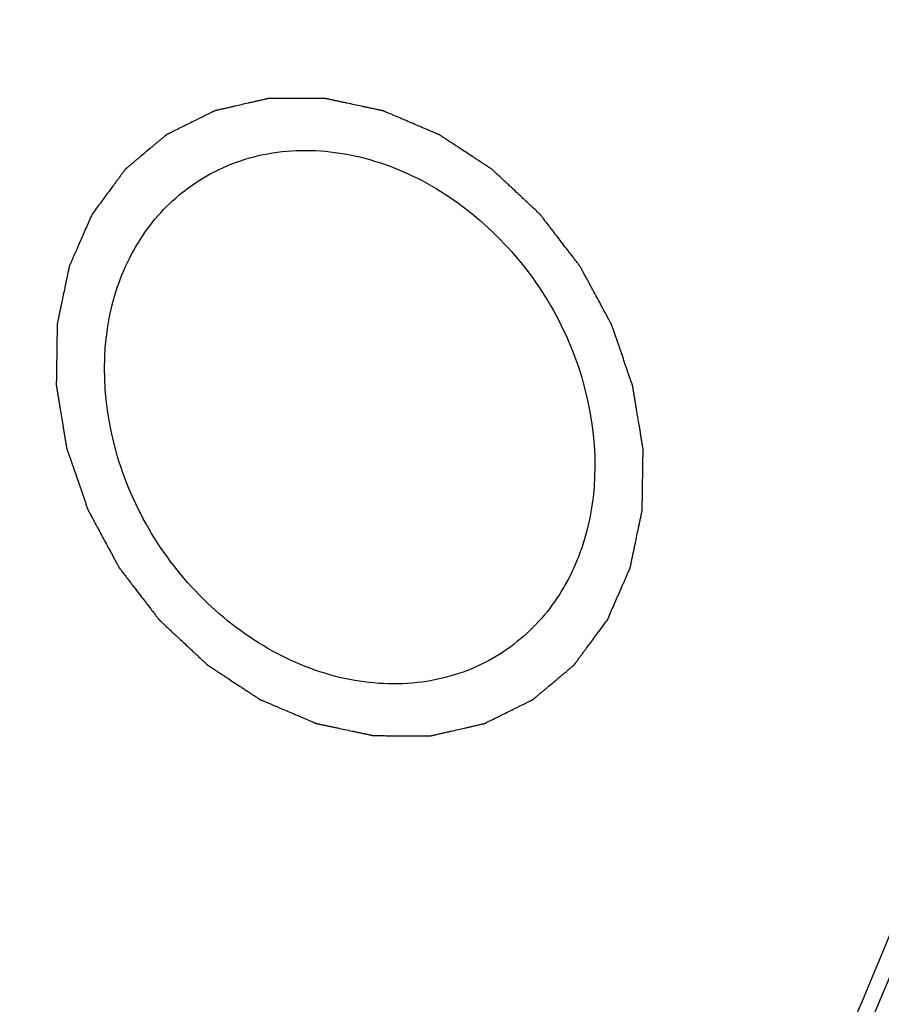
# Model space of a CAD drawing. Header units: millimetres. Extents: x 0 to 420, y 0 to 297.
# Tile 71 of 108: x 165.91 to 169.75, y 33.28 to 37.67. Entities that reach past the tile are written whole.
import ezdxf

# ---------------------------------------------------------------- set-up
doc = ezdxf.new("R2010")
doc.units = ezdxf.units.MM
doc.header["$LTSCALE"] = 23.1
for name, color, linetype in [('030', 7, 'CONTINUOUS'), ('NOS-TELESO', 7, 'CONTINUOUS'), ('PRIR-VYST', 7, 'CONTINUOUS')]:
    doc.layers.add(name, color=color, linetype=linetype)

msp = doc.modelspace()

# ---------------------------------------------------------------- linework, layer by layer
at = {"layer": '030', "color": 7, "linetype": 'Continuous'}
for points, knots in [([(160.83877, 62.39514), (163.36161, 60.40739), (167.70315, 55.48346), (170.7533, 47.93936), (171.45332, 41.69577), (171.07802, 37.20231), (169.81684, 33.05387), (168.38803, 30.59804), (167.55163, 29.50406)], [0, 0, 0, 0, 0.2617506, 0.5229089, 0.6493457, 0.7710768, 0.8877734, 1, 1, 1, 1]), ([(160.80704, 62.33997), (162.23577, 61.21427), (164.88206, 58.64158), (168.01609, 54.09015), (170.19951, 49.04383), (171.3069, 43.78085), (171.2709, 38.58886), (170.07808, 33.75457), (167.77963, 29.56003), (165.56107, 27.34099), (164.34029, 26.43707)], [0, 0, 0, 0, 0.1324894, 0.2666989, 0.4001185, 0.5303761, 0.6556714, 0.7751795, 0.8893561, 1, 1, 1, 1]), ([(170.62804, 49.86921), (171.41718, 47.60267), (172.40424, 42.96565), (171.99493, 37.11895), (170.64052, 32.88348), (169.16878, 30.04045), (167.26112, 27.55972), (165.71978, 26.18118), (164.89937, 25.57675)], [0, 0, 0, 0, 0.2701965, 0.5267082, 0.6495189, 0.7687991, 0.8852754, 1, 1, 1, 1])]:
    msp.add_open_spline(points, degree=3, knots=knots, dxfattribs=at)
at = {"layer": 'NOS-TELESO', "color": 7, "linetype": 'Continuous'}
for points, knots in [([(167.59936, 69.86902), (168.55017, 69.11987), (170.38314, 67.50955), (172.87716, 64.81376), (175.09911, 61.86025), (177.01511, 58.69391), (178.59641, 55.36236), (179.81903, 51.91576), (180.66438, 48.40597), (181.1194, 44.8858), (181.17678, 41.40822), (180.83502, 38.02568), (180.09848, 34.78939), (178.97735, 31.74863), (177.48772, 28.95024), (175.65126, 26.43766), (173.49637, 24.25099), (171.86572, 23.03093), (171.01362, 22.48873)], [0, 0, 0, 0, 0.0661044, 0.1329508, 0.2002251, 0.2675932, 0.3347168, 0.4012686, 0.4669484, 0.5314978, 0.5947153, 0.6564699, 0.7167132, 0.7754882, 0.8329337, 0.8892814, 0.944845, 1, 1, 1, 1]), ([(161.78955, 64.11548), (162.96783, 63.18711), (165.19786, 61.13055), (168.05613, 57.57831), (170.37486, 53.63729), (172.08028, 49.43159), (173.1185, 45.09179), (173.45555, 40.75425), (173.13721, 37.22007), (172.52062, 34.53488), (172.09593, 33.24869), (171.85515, 32.62353)], [0, 0, 0, 0, 0.1277692, 0.2572229, 0.3870332, 0.5158382, 0.6423733, 0.7656026, 0.8848431, 0.9429393, 1, 1, 1, 1]), ([(167.25101, 20.09457), (167.82883, 20.46224), (168.94953, 21.25882), (170.5036, 22.62223), (171.92157, 24.14566), (173.19321, 25.81808), (174.30974, 27.62763), (175.26338, 29.56139), (176.04759, 31.60587), (176.86669, 34.48245), (177.43198, 38.2872), (177.37009, 43.00358), (176.57988, 47.78139), (175.58953, 50.89846), (174.98427, 52.42902)], [0, 0, 0, 0, 0.0570709, 0.1143381, 0.1719908, 0.2302035, 0.2891303, 0.3489004, 0.4096145, 0.4713428, 0.5978588, 0.7285218, 0.8628482, 1, 1, 1, 1]), ([(138.43144, 23.49535), (139.34145, 22.77835), (141.21968, 21.45029), (144.20377, 19.7921), (147.28914, 18.508), (150.43054, 17.61769), (153.5822, 17.13493), (156.69783, 17.06783), (159.73124, 17.41844), (162.63698, 18.18256), (165.37102, 19.34949), (167.89164, 20.902), (170.16047, 22.81649), (172.1433, 25.06356), (173.81079, 27.60871), (175.13885, 30.41342), (176.10864, 33.43499), (176.50277, 35.53959), (176.63877, 36.61153)], [0, 0, 0, 0, 0.0693181, 0.1373295, 0.2038631, 0.268826, 0.3322145, 0.3941203, 0.4547322, 0.5143293, 0.5732663, 0.6319487, 0.6908026, 0.7502401, 0.810628, 0.8722619, 0.9353489, 1, 1, 1, 1])]:
    msp.add_open_spline(points, degree=3, knots=knots, dxfattribs=at)
at = {"layer": 'PRIR-VYST', "color": 7, "linetype": 'Continuous'}
for points, knots in [([(168.52816, 34.98981), (168.53238, 34.99946), (168.54083, 35.01876), (168.5535, 35.0477), (168.56618, 35.07665), (168.57885, 35.10559), (168.58942, 35.12971), (168.59786, 35.14901), (168.6042, 35.16348), (168.60948, 35.17554), (168.61371, 35.18519), (168.61688, 35.19243), (168.62004, 35.19966), (168.62269, 35.20569), (168.6248, 35.21052), (168.62612, 35.21353), (168.62717, 35.21594), (168.62797, 35.21775), (168.62862, 35.21926), (168.62909, 35.22031), (168.62935, 35.22092), (168.62958, 35.22136), (168.62965, 35.22188), (168.6298, 35.22254), (168.63004, 35.22372), (168.63039, 35.22539), (168.63081, 35.2274), (168.63137, 35.23008), (168.63207, 35.23343), (168.63319, 35.23878), (168.6346, 35.24548), (168.63628, 35.25352), (168.63796, 35.26155), (168.6402, 35.27227), (168.64301, 35.28566), (168.64637, 35.30174), (168.65085, 35.32317), (168.65646, 35.34996), (168.66207, 35.37675), (168.66655, 35.39818), (168.66992, 35.41425), (168.67272, 35.42765), (168.67496, 35.43836), (168.67664, 35.4464), (168.67833, 35.45444), (168.67973, 35.46113), (168.68085, 35.46649), (168.68155, 35.46984), (168.68211, 35.47252), (168.68253, 35.47453), (168.68288, 35.4762), (168.68313, 35.47737), (168.68326, 35.47805), (168.6834, 35.47854), (168.68337, 35.47908), (168.68339, 35.47979), (168.68341, 35.48104), (168.68344, 35.48281), (168.68347, 35.48495), (168.68351, 35.48779), (168.68357, 35.49134), (168.68366, 35.49703), (168.68376, 35.50414), (168.6839, 35.51267), (168.68403, 35.5212), (168.6842, 35.53258), (168.68442, 35.5468), (168.68468, 35.56386), (168.68503, 35.58661), (168.68547, 35.61505), (168.68591, 35.64349), (168.68626, 35.66624), (168.68652, 35.6833), (168.68674, 35.69752), (168.68691, 35.70889), (168.68704, 35.71742), (168.68717, 35.72596), (168.68728, 35.73306), (168.68737, 35.73875), (168.68743, 35.74231), (168.68747, 35.74515), (168.6875, 35.74728), (168.68753, 35.74906), (168.68755, 35.7503), (168.68755, 35.75102), (168.6876, 35.75154), (168.68747, 35.7521), (168.68736, 35.75284), (168.68714, 35.75413), (168.68684, 35.75598), (168.68647, 35.75819), (168.68598, 35.76114), (168.68537, 35.76483), (168.6844, 35.77074), (168.68318, 35.77812), (168.68171, 35.78697), (168.68025, 35.79583), (168.6783, 35.80764), (168.67586, 35.8224), (168.67293, 35.84011), (168.66902, 35.86372), (168.66414, 35.89324), (168.65926, 35.92276), (168.65536, 35.94638), (168.65243, 35.96409), (168.64999, 35.97885), (168.64804, 35.99066), (168.64658, 35.99951), (168.64511, 36.00837), (168.64389, 36.01575), (168.64292, 36.02165), (168.64231, 36.02534), (168.64182, 36.02829), (168.64145, 36.03051), (168.64115, 36.03235), (168.64094, 36.03364), (168.64081, 36.03438), (168.64075, 36.03494), (168.64053, 36.03547), (168.64029, 36.03618), (168.63986, 36.03742), (168.63925, 36.0392), (168.63851, 36.04133), (168.63752, 36.04418), (168.63629, 36.04773), (168.63433, 36.05342), (168.63187, 36.06053), (168.62891, 36.06907), (168.62596, 36.0776), (168.62203, 36.08898), (168.6171, 36.1032), (168.6112, 36.12027), (168.60333, 36.14302), (168.59349, 36.17147), (168.58365, 36.19991), (168.57578, 36.22266), (168.56987, 36.23973), (168.56495, 36.25395), (168.56102, 36.26533), (168.55806, 36.27386), (168.55511, 36.2824), (168.55265, 36.28951), (168.55068, 36.2952), (168.54945, 36.29875), (168.54847, 36.3016), (168.54773, 36.30373), (168.54711, 36.30551), (168.54669, 36.30675), (168.54643, 36.30746), (168.54628, 36.308), (168.54598, 36.3085), (168.54563, 36.30917), (168.54499, 36.31034), (168.54409, 36.31202), (168.543, 36.31403), (168.54155, 36.31671), (168.53975, 36.32006), (168.53685, 36.32542), (168.53324, 36.33212), (168.5289, 36.34016), (168.52456, 36.3482), (168.51877, 36.35892), (168.51154, 36.37232), (168.50286, 36.3884), (168.49129, 36.40984), (168.47682, 36.43664), (168.46236, 36.46344), (168.45078, 36.48489), (168.4421, 36.50097), (168.43487, 36.51437), (168.42909, 36.52509), (168.42475, 36.53313), (168.42041, 36.54117), (168.41679, 36.54787), (168.4139, 36.55323), (168.41209, 36.55658), (168.41064, 36.55926), (168.40956, 36.56127), (168.40865, 36.56294), (168.40802, 36.56412), (168.40765, 36.56478), (168.40741, 36.5653), (168.40703, 36.56574), (168.40658, 36.56635), (168.40576, 36.5674), (168.40461, 36.56891), (168.40322, 36.57072), (168.40136, 36.57313), (168.39904, 36.57615), (168.39534, 36.58098), (168.3907, 36.58701), (168.38514, 36.59426), (168.37958, 36.6015), (168.37216, 36.61115), (168.36289, 36.62322), (168.35177, 36.6377), (168.33694, 36.65701), (168.3184, 36.68115), (168.29986, 36.70529), (168.28503, 36.7246), (168.2739, 36.73908), (168.26463, 36.75115), (168.25722, 36.76081), (168.25166, 36.76805), (168.24609, 36.77529), (168.24146, 36.78132), (168.23775, 36.78615), (168.23543, 36.78917), (168.23358, 36.79158), (168.23219, 36.79339), (168.23103, 36.7949), (168.23022, 36.79596), (168.22975, 36.79656), (168.22943, 36.79703), (168.22898, 36.7974), (168.22843, 36.79793), (168.22745, 36.79884), (168.22606, 36.80015), (168.22438, 36.80171), (168.22215, 36.8038), (168.21936, 36.80641), (168.2149, 36.81059), (168.20932, 36.81581), (168.20262, 36.82208), (168.19592, 36.82834), (168.18699, 36.8367), (168.17583, 36.84714), (168.16243, 36.85967), (168.14458, 36.87638), (168.12225, 36.89726), (168.09993, 36.91815), (168.08207, 36.93485), (168.06867, 36.94738), (168.05751, 36.95783), (168.04858, 36.96618), (168.04188, 36.97245), (168.03519, 36.97871), (168.0296, 36.98393), (168.02514, 36.98811), (168.02235, 36.99072), (168.02012, 36.99281), (168.01844, 36.99438), (168.01705, 36.99568), (168.01607, 36.9966), (168.01551, 36.99711), (168.01511, 36.99753), (168.01463, 36.9978), (168.01402, 36.99822), (168.01295, 36.99891), (168.01142, 36.99992), (168.00959, 37.00113), (168.00714, 37.00274), (168.00408, 37.00476), (167.99918, 37.00798), (167.99306, 37.012), (167.98572, 37.01683), (167.97838, 37.02167), (167.96859, 37.02811), (167.95635, 37.03616), (167.94166, 37.04582), (167.92208, 37.05871), (167.8976, 37.07481), (167.87312, 37.09092), (167.85354, 37.1038), (167.83885, 37.11347), (167.82661, 37.12152), (167.81682, 37.12796), (167.80948, 37.13279), (167.80213, 37.13763), (167.79601, 37.14165), (167.79112, 37.14487), (167.78806, 37.14689), (167.78561, 37.1485), (167.78378, 37.14971), (167.78224, 37.15071), (167.78118, 37.15142), (167.78056, 37.15181), (167.78011, 37.15215), (167.77961, 37.15232), (167.77896, 37.15261), (167.77782, 37.15309), (167.77619, 37.15379), (167.77424, 37.15462), (167.77163, 37.15573), (167.76837, 37.15712), (167.76316, 37.15934), (167.75665, 37.16212), (167.74883, 37.16546), (167.74101, 37.16879), (167.73058, 37.17324), (167.71755, 37.17879), (167.70191, 37.18546), (167.68106, 37.19435), (167.655, 37.20547), (167.62894, 37.21658), (167.60808, 37.22547), (167.59245, 37.23214), (167.57941, 37.2377), (167.56899, 37.24214), (167.56117, 37.24547), (167.55335, 37.24881), (167.54684, 37.25159), (167.54162, 37.25381), (167.53837, 37.2552), (167.53576, 37.25631), (167.5338, 37.25715), (167.53217, 37.25784), (167.53104, 37.25833), (167.53038, 37.2586), (167.5299, 37.25884), (167.52939, 37.25891), (167.52873, 37.25906), (167.52756, 37.25931), (167.5259, 37.25967), (167.5239, 37.26009), (167.52123, 37.26066), (167.5179, 37.26138), (167.51257, 37.26252), (167.5059, 37.26394), (167.49791, 37.26565), (167.48991, 37.26736), (167.47925, 37.26964), (167.46592, 37.27249), (167.44993, 37.27591), (167.4286, 37.28047), (167.40195, 37.28616), (167.37529, 37.29186), (167.35396, 37.29642), (167.33797, 37.29984), (167.32464, 37.30269), (167.31398, 37.30497), (167.30598, 37.30668), (167.29799, 37.30839), (167.29132, 37.30981), (167.28599, 37.31095), (167.28266, 37.31167), (167.27999, 37.31224), (167.278, 37.31266), (167.27633, 37.31302), (167.27516, 37.31327), (167.2745, 37.3134), (167.274, 37.31355), (167.2735, 37.31351), (167.27283, 37.31352), (167.27166, 37.31352), (167.26999, 37.31352), (167.26799, 37.31352), (167.26532, 37.31352), (167.26199, 37.31353), (167.25665, 37.31353), (167.24997, 37.31353), (167.24197, 37.31354), (167.23396, 37.31354), (167.22328, 37.31355), (167.20994, 37.31356), (167.19392, 37.31357), (167.17257, 37.31358), (167.14588, 37.3136), (167.11918, 37.31361), (167.09783, 37.31362), (167.08182, 37.31363), (167.06847, 37.31364), (167.05779, 37.31365), (167.04979, 37.31365), (167.04178, 37.31366), (167.03511, 37.31366), (167.02977, 37.31367), (167.02643, 37.31367), (167.02376, 37.31367), (167.02176, 37.31367), (167.02009, 37.31367), (167.01892, 37.31368), (167.01826, 37.31367), (167.01775, 37.3137), (167.01729, 37.31356), (167.01667, 37.31343), (167.01559, 37.31317), (167.01404, 37.31282), (167.01218, 37.3124), (167.0097, 37.31183), (167.00661, 37.31112), (167.00165, 37.30999), (166.99546, 37.30857), (166.98802, 37.30687), (166.98059, 37.30517), (166.97068, 37.30291), (166.95829, 37.30007), (166.94343, 37.29667), (166.9236, 37.29214), (166.89883, 37.28647), (166.87405, 37.2808), (166.85423, 37.27627), (166.83936, 37.27287), (166.82697, 37.27003), (166.81706, 37.26777), (166.80963, 37.26607), (166.8022, 37.26437), (166.796, 37.26295), (166.79105, 37.26182), (166.78795, 37.26111), (166.78547, 37.26054), (166.78361, 37.26012), (166.78207, 37.25976), (166.78098, 37.25952), (166.78036, 37.25936), (166.77988, 37.2593), (166.77948, 37.25905), (166.77891, 37.25879), (166.77794, 37.25829), (166.77654, 37.2576), (166.77486, 37.25677), (166.77262, 37.25566), (166.76982, 37.25428), (166.76534, 37.25206), (166.75974, 37.24929), (166.75302, 37.24596), (166.74631, 37.24264), (166.73735, 37.23821), (166.72615, 37.23266), (166.71271, 37.22601), (166.6948, 37.21715), (166.67241, 37.20606), (166.65001, 37.19498), (166.6321, 37.18611), (166.61866, 37.17946), (166.60746, 37.17392), (166.59851, 37.16948), (166.59179, 37.16616), (166.58507, 37.16283), (166.57947, 37.16006), (166.57499, 37.15784), (166.57219, 37.15646), (166.56995, 37.15535), (166.56827, 37.15452), (166.56688, 37.15382), (166.56589, 37.15335), (166.56534, 37.15306), (166.5649, 37.15288), (166.56456, 37.15255), (166.56407, 37.15216), (166.56324, 37.15145), (166.56204, 37.15045), (166.5606, 37.14924), (166.55869, 37.14763), (166.55629, 37.14562), (166.55246, 37.14241), (166.54767, 37.13839), (166.54193, 37.13356), (166.53618, 37.12874), (166.52852, 37.12231), (166.51894, 37.11427), (166.50744, 37.10462), (166.49212, 37.09176), (166.47296, 37.07568), (166.4538, 37.0596), (166.43847, 37.04674), (166.42698, 37.03709), (166.4174, 37.02905), (166.40974, 37.02262), (166.40399, 37.01779), (166.39824, 37.01297), (166.39345, 37.00895), (166.38962, 37.00573), (166.38723, 37.00372), (166.38531, 37.00212), (166.38387, 37.00091), (166.38268, 36.9999), (166.38184, 36.99921), (166.38137, 36.99879), (166.38098, 36.99852), (166.38072, 36.9981), (166.38032, 36.99759), (166.37965, 36.99667), (166.37869, 36.99537), (166.37753, 36.9938), (166.37599, 36.99172), (166.37406, 36.98911), (166.37098, 36.98494), (166.36712, 36.97972), (166.36249, 36.97346), (166.35787, 36.96721), (166.3517, 36.95886), (166.34398, 36.94843), (166.33473, 36.93591), (166.32239, 36.91922), (166.30697, 36.89836), (166.28846, 36.87333), (166.26995, 36.84829), (166.25144, 36.82326), (166.23911, 36.80657), (166.23294, 36.79822)], [0, 0, 0, 0, 0.0078125, 0.015625, 0.0234375, 0.03125, 0.0390625, 0.0429688, 0.046875, 0.0507812, 0.0527344, 0.0546875, 0.0566406, 0.0585938, 0.0595703, 0.0605469, 0.0610352, 0.0615234, 0.0620117, 0.0622559, 0.0623779, 0.0625, 0.0626221, 0.0627441, 0.0629883, 0.0634766, 0.0639648, 0.0644531, 0.0654297, 0.0664062, 0.0683594, 0.0703125, 0.0722656, 0.0742188, 0.078125, 0.0820312, 0.0859375, 0.09375, 0.1015625, 0.1054688, 0.109375, 0.1132812, 0.1152344, 0.1171875, 0.1191406, 0.1210938, 0.1220703, 0.1230469, 0.1235352, 0.1240234, 0.1245117, 0.1247559, 0.1248779, 0.125, 0.1251221, 0.1252441, 0.1254883, 0.1259766, 0.1264648, 0.1269531, 0.1279297, 0.1289062, 0.1308594, 0.1328125, 0.1347656, 0.1367188, 0.140625, 0.1445312, 0.1484375, 0.15625, 0.1640625, 0.1679688, 0.171875, 0.1757812, 0.1777344, 0.1796875, 0.1816406, 0.1835938, 0.1845703, 0.1855469, 0.1860352, 0.1865234, 0.1870117, 0.1872559, 0.1873779, 0.1875, 0.1876221, 0.1877441, 0.1879883, 0.1884766, 0.1889648, 0.1894531, 0.1904297, 0.1914062, 0.1933594, 0.1953125, 0.1972656, 0.1992188, 0.203125, 0.2070312, 0.2109375, 0.21875, 0.2265625, 0.2304688, 0.234375, 0.2382812, 0.2402344, 0.2421875, 0.2441406, 0.2460938, 0.2470703, 0.2480469, 0.2485352, 0.2490234, 0.2495117, 0.2497559, 0.2498779, 0.25, 0.2501221, 0.2502441, 0.2504883, 0.2509766, 0.2514648, 0.2519531, 0.2529297, 0.2539062, 0.2558594, 0.2578125, 0.2597656, 0.2617188, 0.265625, 0.2695312, 0.2734375, 0.28125, 0.2890625, 0.2929688, 0.296875, 0.3007812, 0.3027344, 0.3046875, 0.3066406, 0.3085938, 0.3095703, 0.3105469, 0.3110352, 0.3115234, 0.3120117, 0.3122559, 0.3123779, 0.3125, 0.3126221, 0.3127441, 0.3129883, 0.3134766, 0.3139648, 0.3144531, 0.3154297, 0.3164062, 0.3183594, 0.3203125, 0.3222656, 0.3242188, 0.328125, 0.3320312, 0.3359375, 0.34375, 0.3515625, 0.3554688, 0.359375, 0.3632812, 0.3652344, 0.3671875, 0.3691406, 0.3710938, 0.3720703, 0.3730469, 0.3735352, 0.3740234, 0.3745117, 0.3747559, 0.3748779, 0.375, 0.3751221, 0.3752441, 0.3754883, 0.3759766, 0.3764648, 0.3769531, 0.3779297, 0.3789062, 0.3808594, 0.3828125, 0.3847656, 0.3867188, 0.390625, 0.3945312, 0.3984375, 0.40625, 0.4140625, 0.4179688, 0.421875, 0.4257812, 0.4277344, 0.4296875, 0.4316406, 0.4335938, 0.4345703, 0.4355469, 0.4360352, 0.4365234, 0.4370117, 0.4372559, 0.4373779, 0.4375, 0.4376221, 0.4377441, 0.4379883, 0.4384766, 0.4389648, 0.4394531, 0.4404297, 0.4414062, 0.4433594, 0.4453125, 0.4472656, 0.4492188, 0.453125, 0.4570312, 0.4609375, 0.46875, 0.4765625, 0.4804688, 0.484375, 0.4882812, 0.4902344, 0.4921875, 0.4941406, 0.4960938, 0.4970703, 0.4980469, 0.4985352, 0.4990234, 0.4995117, 0.4997559, 0.4998779, 0.5, 0.5001221, 0.5002441, 0.5004883, 0.5009766, 0.5014648, 0.5019531, 0.5029297, 0.5039062, 0.5058594, 0.5078125, 0.5097656, 0.5117188, 0.515625, 0.5195312, 0.5234375, 0.53125, 0.5390625, 0.5429688, 0.546875, 0.5507812, 0.5527344, 0.5546875, 0.5566406, 0.5585938, 0.5595703, 0.5605469, 0.5610352, 0.5615234, 0.5620117, 0.5622559, 0.5623779, 0.5625, 0.5626221, 0.5627441, 0.5629883, 0.5634766, 0.5639648, 0.5644531, 0.5654297, 0.5664062, 0.5683594, 0.5703125, 0.5722656, 0.5742188, 0.578125, 0.5820312, 0.5859375, 0.59375, 0.6015625, 0.6054688, 0.609375, 0.6132812, 0.6152344, 0.6171875, 0.6191406, 0.6210938, 0.6220703, 0.6230469, 0.6235352, 0.6240234, 0.6245117, 0.6247559, 0.6248779, 0.625, 0.6251221, 0.6252441, 0.6254883, 0.6259766, 0.6264648, 0.6269531, 0.6279297, 0.6289062, 0.6308594, 0.6328125, 0.6347656, 0.6367188, 0.640625, 0.6445312, 0.6484375, 0.65625, 0.6640625, 0.6679688, 0.671875, 0.6757812, 0.6777344, 0.6796875, 0.6816406, 0.6835938, 0.6845703, 0.6855469, 0.6860352, 0.6865234, 0.6870117, 0.6872559, 0.6873779, 0.6875, 0.6876221, 0.6877441, 0.6879883, 0.6884766, 0.6889648, 0.6894531, 0.6904297, 0.6914062, 0.6933594, 0.6953125, 0.6972656, 0.6992188, 0.703125, 0.7070312, 0.7109375, 0.71875, 0.7265625, 0.7304688, 0.734375, 0.7382812, 0.7402344, 0.7421875, 0.7441406, 0.7460938, 0.7470703, 0.7480469, 0.7485352, 0.7490234, 0.7495117, 0.7497559, 0.7498779, 0.75, 0.7501221, 0.7502441, 0.7504883, 0.7509766, 0.7514648, 0.7519531, 0.7529297, 0.7539062, 0.7558594, 0.7578125, 0.7597656, 0.7617188, 0.765625, 0.7695312, 0.7734375, 0.78125, 0.7890625, 0.7929688, 0.796875, 0.8007812, 0.8027344, 0.8046875, 0.8066406, 0.8085938, 0.8095703, 0.8105469, 0.8110352, 0.8115234, 0.8120117, 0.8122559, 0.8123779, 0.8125, 0.8126221, 0.8127441, 0.8129883, 0.8134766, 0.8139648, 0.8144531, 0.8154297, 0.8164062, 0.8183594, 0.8203125, 0.8222656, 0.8242188, 0.828125, 0.8320312, 0.8359375, 0.84375, 0.8515625, 0.8554688, 0.859375, 0.8632812, 0.8652344, 0.8671875, 0.8691406, 0.8710938, 0.8720703, 0.8730469, 0.8735352, 0.8740234, 0.8745117, 0.8747559, 0.8748779, 0.875, 0.8751221, 0.8752441, 0.8754883, 0.8759766, 0.8764648, 0.8769531, 0.8779297, 0.8789062, 0.8808594, 0.8828125, 0.8847656, 0.8867188, 0.890625, 0.8945312, 0.8984375, 0.90625, 0.9140625, 0.9179688, 0.921875, 0.9257812, 0.9277344, 0.9296875, 0.9316406, 0.9335938, 0.9345703, 0.9355469, 0.9360352, 0.9365234, 0.9370117, 0.9372559, 0.9373779, 0.9375, 0.9376221, 0.9377441, 0.9379883, 0.9384766, 0.9389648, 0.9394531, 0.9404297, 0.9414062, 0.9433594, 0.9453125, 0.9472656, 0.9492188, 0.953125, 0.9570312, 0.9609375, 0.96875, 0.9765625, 0.984375, 0.9921875, 1, 1, 1, 1]), ([(166.70941, 36.94857), (166.80169, 37.00728), (167.01669, 37.09006), (167.3691, 37.0857), (167.71826, 36.96079), (168.13567, 36.65328), (168.48301, 36.08633), (168.49351, 35.54345), (168.41418, 35.31165)], [0, 0, 0, 0, 0.111438, 0.2278881, 0.3519558, 0.4830587, 0.7503698, 1, 1, 1, 1]), ([(166.34691, 36.47639), (166.3801, 36.57339), (166.4747, 36.75563), (166.62605, 36.89554), (166.70941, 36.94857)], [0, 0, 0, 0, 0.5092269, 1, 1, 1, 1]), ([(166.23294, 36.79822), (166.22871, 36.78858), (166.22026, 36.76928), (166.20759, 36.74034), (166.19491, 36.71139), (166.18224, 36.68245), (166.17168, 36.65833), (166.16323, 36.63903), (166.15689, 36.62456), (166.15161, 36.6125), (166.14738, 36.60285), (166.14422, 36.59561), (166.14105, 36.58838), (166.13841, 36.58235), (166.13629, 36.57752), (166.13497, 36.57451), (166.13392, 36.5721), (166.13313, 36.57029), (166.13247, 36.56878), (166.132, 36.56773), (166.13175, 36.56712), (166.13152, 36.56668), (166.13144, 36.56616), (166.13129, 36.5655), (166.13105, 36.56432), (166.1307, 36.56265), (166.13028, 36.56064), (166.12972, 36.55796), (166.12902, 36.55461), (166.1279, 36.54926), (166.1265, 36.54256), (166.12481, 36.53452), (166.12313, 36.52649), (166.12089, 36.51577), (166.11809, 36.50237), (166.11472, 36.4863), (166.11024, 36.46487), (166.10463, 36.43808), (166.09903, 36.41129), (166.09454, 36.38986), (166.09118, 36.37379), (166.08837, 36.36039), (166.08613, 36.34968), (166.08445, 36.34164), (166.08277, 36.3336), (166.08137, 36.32691), (166.08024, 36.32155), (166.07954, 36.3182), (166.07898, 36.31552), (166.07856, 36.31351), (166.07821, 36.31184), (166.07796, 36.31067), (166.07783, 36.30999), (166.07769, 36.3095), (166.07772, 36.30896), (166.0777, 36.30825), (166.07769, 36.307), (166.07765, 36.30523), (166.07762, 36.30309), (166.07758, 36.30025), (166.07752, 36.2967), (166.07744, 36.29101), (166.07733, 36.2839), (166.0772, 36.27537), (166.07707, 36.26684), (166.07689, 36.25546), (166.07667, 36.24124), (166.07641, 36.22418), (166.07606, 36.20143), (166.07562, 36.17299), (166.07519, 36.14455), (166.07484, 36.1218), (166.07457, 36.10474), (166.07436, 36.09052), (166.07418, 36.07915), (166.07405, 36.07062), (166.07392, 36.06208), (166.07381, 36.05497), (166.07372, 36.04929), (166.07367, 36.04573), (166.07362, 36.04289), (166.07359, 36.04076), (166.07357, 36.03898), (166.07354, 36.03774), (166.07354, 36.03702), (166.0735, 36.0365), (166.07362, 36.03594), (166.07373, 36.0352), (166.07395, 36.03391), (166.07426, 36.03206), (166.07462, 36.02985), (166.07511, 36.0269), (166.07572, 36.02321), (166.0767, 36.0173), (166.07792, 36.00992), (166.07938, 36.00107), (166.08084, 35.99221), (166.0828, 35.9804), (166.08524, 35.96564), (166.08816, 35.94793), (166.09207, 35.92432), (166.09695, 35.8948), (166.10183, 35.86528), (166.10573, 35.84166), (166.10866, 35.82395), (166.1111, 35.80919), (166.11305, 35.79738), (166.11452, 35.78853), (166.11598, 35.77967), (166.1172, 35.77229), (166.11818, 35.76639), (166.11879, 35.7627), (166.11927, 35.75975), (166.11964, 35.75753), (166.11995, 35.75569), (166.12015, 35.7544), (166.12029, 35.75366), (166.12034, 35.7531), (166.12056, 35.75257), (166.1208, 35.75186), (166.12124, 35.75062), (166.12185, 35.74884), (166.12259, 35.74671), (166.12357, 35.74386), (166.1248, 35.74031), (166.12677, 35.73462), (166.12923, 35.72751), (166.13218, 35.71897), (166.13513, 35.71044), (166.13907, 35.69906), (166.14399, 35.68484), (166.14989, 35.66777), (166.15776, 35.64502), (166.1676, 35.61657), (166.17744, 35.58813), (166.18532, 35.56538), (166.19122, 35.54831), (166.19614, 35.53409), (166.20008, 35.52271), (166.20303, 35.51418), (166.20598, 35.50564), (166.20844, 35.49853), (166.21041, 35.49284), (166.21164, 35.48929), (166.21262, 35.48644), (166.21336, 35.48431), (166.21398, 35.48253), (166.2144, 35.48129), (166.21466, 35.48058), (166.21481, 35.48003), (166.21512, 35.47954), (166.21547, 35.47887), (166.21611, 35.4777), (166.21701, 35.47602), (166.21809, 35.47401), (166.21954, 35.47133), (166.22135, 35.46798), (166.22424, 35.46262), (166.22786, 35.45592), (166.2322, 35.44788), (166.23654, 35.43984), (166.24232, 35.42912), (166.24955, 35.41572), (166.25823, 35.39964), (166.26981, 35.3782), (166.28427, 35.3514), (166.29874, 35.3246), (166.31031, 35.30315), (166.31899, 35.28707), (166.32622, 35.27367), (166.33201, 35.26295), (166.33635, 35.25491), (166.34069, 35.24687), (166.3443, 35.24017), (166.3472, 35.23481), (166.349, 35.23146), (166.35045, 35.22878), (166.35153, 35.22677), (166.35244, 35.2251), (166.35307, 35.22392), (166.35344, 35.22326), (166.35368, 35.22274), (166.35406, 35.2223), (166.35451, 35.22169), (166.35533, 35.22064), (166.35649, 35.21913), (166.35788, 35.21732), (166.35973, 35.2149), (166.36205, 35.21189), (166.36576, 35.20706), (166.37039, 35.20103), (166.37595, 35.19378), (166.38151, 35.18654), (166.38893, 35.17689), (166.3982, 35.16482), (166.40932, 35.15034), (166.42416, 35.13103), (166.44269, 35.10689), (166.46123, 35.08275), (166.47607, 35.06344), (166.48719, 35.04896), (166.49646, 35.03689), (166.50388, 35.02723), (166.50944, 35.01999), (166.515, 35.01275), (166.51963, 35.00671), (166.52334, 35.00189), (166.52566, 34.99887), (166.52751, 34.99646), (166.5289, 34.99464), (166.53006, 34.99314), (166.53087, 34.99208), (166.53134, 34.99148), (166.53166, 34.99101), (166.53211, 34.99064), (166.53266, 34.99011), (166.53364, 34.9892), (166.53503, 34.98789), (166.53671, 34.98633), (166.53894, 34.98424), (166.54173, 34.98163), (166.5462, 34.97745), (166.55178, 34.97223), (166.55847, 34.96596), (166.56517, 34.9597), (166.5741, 34.95134), (166.58526, 34.9409), (166.59866, 34.92837), (166.61652, 34.91166), (166.63884, 34.89078), (166.66117, 34.86989), (166.67903, 34.85319), (166.69242, 34.84065), (166.70358, 34.83021), (166.71251, 34.82186), (166.71921, 34.81559), (166.72591, 34.80933), (166.73149, 34.80411), (166.73595, 34.79993), (166.73874, 34.79732), (166.74098, 34.79523), (166.74265, 34.79366), (166.74405, 34.79236), (166.74502, 34.79144), (166.74558, 34.79093), (166.74599, 34.79051), (166.74646, 34.79024), (166.74707, 34.78982), (166.74814, 34.78913), (166.74967, 34.78811), (166.75151, 34.78691), (166.75395, 34.7853), (166.75701, 34.78328), (166.76191, 34.78006), (166.76803, 34.77604), (166.77537, 34.7712), (166.78272, 34.76637), (166.79251, 34.75993), (166.80475, 34.75188), (166.81943, 34.74222), (166.83902, 34.72933), (166.86349, 34.71323), (166.88797, 34.69712), (166.90755, 34.68424), (166.92224, 34.67457), (166.93448, 34.66652), (166.94427, 34.66008), (166.95162, 34.65525), (166.95896, 34.65041), (166.96508, 34.64639), (166.96997, 34.64317), (166.97303, 34.64115), (166.97548, 34.63954), (166.97732, 34.63833), (166.97885, 34.63733), (166.97992, 34.63662), (166.98053, 34.63623), (166.98098, 34.63589), (166.98148, 34.63572), (166.98213, 34.63543), (166.98327, 34.63495), (166.9849, 34.63425), (166.98685, 34.63342), (166.98946, 34.63231), (166.99272, 34.63092), (166.99793, 34.6287), (167.00445, 34.62592), (167.01227, 34.62258), (167.02008, 34.61925), (167.03051, 34.6148), (167.04354, 34.60925), (167.05918, 34.60258), (167.08003, 34.59369), (167.10609, 34.58257), (167.13216, 34.57146), (167.15301, 34.56257), (167.16865, 34.5559), (167.18168, 34.55034), (167.1921, 34.5459), (167.19992, 34.54256), (167.20774, 34.53923), (167.21426, 34.53645), (167.21947, 34.53423), (167.22273, 34.53284), (167.22533, 34.53173), (167.22729, 34.53089), (167.22892, 34.5302), (167.23006, 34.52971), (167.23071, 34.52944), (167.2312, 34.5292), (167.2317, 34.52913), (167.23236, 34.52897), (167.23353, 34.52873), (167.2352, 34.52837), (167.2372, 34.52795), (167.23986, 34.52738), (167.24319, 34.52666), (167.24852, 34.52552), (167.25519, 34.5241), (167.26319, 34.52239), (167.27118, 34.52068), (167.28184, 34.5184), (167.29517, 34.51555), (167.31117, 34.51213), (167.33249, 34.50757), (167.35915, 34.50187), (167.3858, 34.49618), (167.40713, 34.49162), (167.42312, 34.4882), (167.43645, 34.48535), (167.44711, 34.48307), (167.45511, 34.48136), (167.46311, 34.47965), (167.46977, 34.47823), (167.4751, 34.47709), (167.47843, 34.47637), (167.4811, 34.4758), (167.4831, 34.47538), (167.48476, 34.47502), (167.48593, 34.47477), (167.4866, 34.47464), (167.4871, 34.47449), (167.4876, 34.47453), (167.48826, 34.47452), (167.48943, 34.47452), (167.4911, 34.47452), (167.4931, 34.47452), (167.49577, 34.47452), (167.49911, 34.47451), (167.50445, 34.47451), (167.51112, 34.47451), (167.51913, 34.4745), (167.52713, 34.4745), (167.53781, 34.47449), (167.55116, 34.47448), (167.56717, 34.47447), (167.58852, 34.47446), (167.61522, 34.47444), (167.64191, 34.47443), (167.66326, 34.47441), (167.67928, 34.4744), (167.69262, 34.4744), (167.7033, 34.47439), (167.71131, 34.47439), (167.71931, 34.47438), (167.72599, 34.47438), (167.73132, 34.47437), (167.73466, 34.47437), (167.73733, 34.47437), (167.73933, 34.47437), (167.741, 34.47437), (167.74217, 34.47436), (167.74283, 34.47437), (167.74335, 34.47434), (167.7438, 34.47448), (167.74442, 34.47461), (167.7455, 34.47487), (167.74705, 34.47522), (167.74891, 34.47564), (167.75139, 34.47621), (167.75449, 34.47692), (167.75944, 34.47805), (167.76564, 34.47947), (167.77307, 34.48117), (167.7805, 34.48287), (167.79041, 34.48513), (167.8028, 34.48797), (167.81767, 34.49137), (167.83749, 34.4959), (167.86227, 34.50157), (167.88704, 34.50724), (167.90686, 34.51177), (167.92173, 34.51517), (167.93412, 34.51801), (167.94403, 34.52027), (167.95146, 34.52197), (167.9589, 34.52367), (167.96509, 34.52509), (167.97005, 34.52622), (167.97314, 34.52693), (167.97562, 34.5275), (167.97748, 34.52792), (167.97903, 34.52828), (167.98011, 34.52852), (167.98073, 34.52868), (167.98121, 34.52874), (167.98161, 34.52899), (167.98218, 34.52925), (167.98315, 34.52975), (167.98456, 34.53044), (167.98623, 34.53127), (167.98847, 34.53238), (167.99127, 34.53376), (167.99575, 34.53598), (168.00135, 34.53875), (168.00807, 34.54207), (168.01479, 34.5454), (168.02374, 34.54983), (168.03494, 34.55538), (168.04838, 34.56203), (168.06629, 34.57089), (168.08869, 34.58198), (168.11108, 34.59306), (168.129, 34.60193), (168.14243, 34.60858), (168.15363, 34.61412), (168.16259, 34.61856), (168.16931, 34.62188), (168.17602, 34.62521), (168.18162, 34.62798), (168.1861, 34.6302), (168.1889, 34.63158), (168.19114, 34.63269), (168.19282, 34.63352), (168.19422, 34.63422), (168.1952, 34.63469), (168.19575, 34.63498), (168.1962, 34.63516), (168.19653, 34.63549), (168.19702, 34.63588), (168.19785, 34.63659), (168.19905, 34.63759), (168.20049, 34.6388), (168.2024, 34.64041), (168.2048, 34.64242), (168.20863, 34.64563), (168.21342, 34.64965), (168.21917, 34.65448), (168.22491, 34.6593), (168.23258, 34.66573), (168.24216, 34.67377), (168.25365, 34.68342), (168.26898, 34.69628), (168.28813, 34.71236), (168.30729, 34.72844), (168.32262, 34.7413), (168.33411, 34.75095), (168.34369, 34.75899), (168.35136, 34.76542), (168.3571, 34.77025), (168.36285, 34.77507), (168.36764, 34.77909), (168.37147, 34.78231), (168.37387, 34.78432), (168.37578, 34.78592), (168.37722, 34.78713), (168.37841, 34.78814), (168.37926, 34.78883), (168.37973, 34.78925), (168.38011, 34.78952), (168.38038, 34.78994), (168.38077, 34.79045), (168.38144, 34.79137), (168.38241, 34.79267), (168.38356, 34.79424), (168.3851, 34.79632), (168.38703, 34.79893), (168.39012, 34.8031), (168.39397, 34.80832), (168.3986, 34.81458), (168.40323, 34.82083), (168.4094, 34.82918), (168.41711, 34.83961), (168.42636, 34.85213), (168.4387, 34.86882), (168.45412, 34.88968), (168.47263, 34.91471), (168.49114, 34.93975), (168.50965, 34.96478), (168.52199, 34.98147), (168.52816, 34.98981)], [0, 0, 0, 0, 0.0078125, 0.015625, 0.0234375, 0.03125, 0.0390625, 0.0429688, 0.046875, 0.0507812, 0.0527344, 0.0546875, 0.0566406, 0.0585938, 0.0595703, 0.0605469, 0.0610352, 0.0615234, 0.0620117, 0.0622559, 0.0623779, 0.0625, 0.0626221, 0.0627441, 0.0629883, 0.0634766, 0.0639648, 0.0644531, 0.0654297, 0.0664062, 0.0683594, 0.0703125, 0.0722656, 0.0742188, 0.078125, 0.0820312, 0.0859375, 0.09375, 0.1015625, 0.1054688, 0.109375, 0.1132812, 0.1152344, 0.1171875, 0.1191406, 0.1210938, 0.1220703, 0.1230469, 0.1235352, 0.1240234, 0.1245117, 0.1247559, 0.1248779, 0.125, 0.1251221, 0.1252441, 0.1254883, 0.1259766, 0.1264648, 0.1269531, 0.1279297, 0.1289062, 0.1308594, 0.1328125, 0.1347656, 0.1367188, 0.140625, 0.1445312, 0.1484375, 0.15625, 0.1640625, 0.1679688, 0.171875, 0.1757812, 0.1777344, 0.1796875, 0.1816406, 0.1835938, 0.1845703, 0.1855469, 0.1860352, 0.1865234, 0.1870117, 0.1872559, 0.1873779, 0.1875, 0.1876221, 0.1877441, 0.1879883, 0.1884766, 0.1889648, 0.1894531, 0.1904297, 0.1914062, 0.1933594, 0.1953125, 0.1972656, 0.1992188, 0.203125, 0.2070312, 0.2109375, 0.21875, 0.2265625, 0.2304688, 0.234375, 0.2382812, 0.2402344, 0.2421875, 0.2441406, 0.2460938, 0.2470703, 0.2480469, 0.2485352, 0.2490234, 0.2495117, 0.2497559, 0.2498779, 0.25, 0.2501221, 0.2502441, 0.2504883, 0.2509766, 0.2514648, 0.2519531, 0.2529297, 0.2539062, 0.2558594, 0.2578125, 0.2597656, 0.2617188, 0.265625, 0.2695312, 0.2734375, 0.28125, 0.2890625, 0.2929688, 0.296875, 0.3007812, 0.3027344, 0.3046875, 0.3066406, 0.3085938, 0.3095703, 0.3105469, 0.3110352, 0.3115234, 0.3120117, 0.3122559, 0.3123779, 0.3125, 0.3126221, 0.3127441, 0.3129883, 0.3134766, 0.3139648, 0.3144531, 0.3154297, 0.3164062, 0.3183594, 0.3203125, 0.3222656, 0.3242188, 0.328125, 0.3320312, 0.3359375, 0.34375, 0.3515625, 0.3554688, 0.359375, 0.3632812, 0.3652344, 0.3671875, 0.3691406, 0.3710938, 0.3720703, 0.3730469, 0.3735352, 0.3740234, 0.3745117, 0.3747559, 0.3748779, 0.375, 0.3751221, 0.3752441, 0.3754883, 0.3759766, 0.3764648, 0.3769531, 0.3779297, 0.3789062, 0.3808594, 0.3828125, 0.3847656, 0.3867188, 0.390625, 0.3945312, 0.3984375, 0.40625, 0.4140625, 0.4179688, 0.421875, 0.4257812, 0.4277344, 0.4296875, 0.4316406, 0.4335938, 0.4345703, 0.4355469, 0.4360352, 0.4365234, 0.4370117, 0.4372559, 0.4373779, 0.4375, 0.4376221, 0.4377441, 0.4379883, 0.4384766, 0.4389648, 0.4394531, 0.4404297, 0.4414062, 0.4433594, 0.4453125, 0.4472656, 0.4492188, 0.453125, 0.4570312, 0.4609375, 0.46875, 0.4765625, 0.4804688, 0.484375, 0.4882812, 0.4902344, 0.4921875, 0.4941406, 0.4960938, 0.4970703, 0.4980469, 0.4985352, 0.4990234, 0.4995117, 0.4997559, 0.4998779, 0.5, 0.5001221, 0.5002441, 0.5004883, 0.5009766, 0.5014648, 0.5019531, 0.5029297, 0.5039062, 0.5058594, 0.5078125, 0.5097656, 0.5117188, 0.515625, 0.5195312, 0.5234375, 0.53125, 0.5390625, 0.5429688, 0.546875, 0.5507812, 0.5527344, 0.5546875, 0.5566406, 0.5585938, 0.5595703, 0.5605469, 0.5610352, 0.5615234, 0.5620117, 0.5622559, 0.5623779, 0.5625, 0.5626221, 0.5627441, 0.5629883, 0.5634766, 0.5639648, 0.5644531, 0.5654297, 0.5664062, 0.5683594, 0.5703125, 0.5722656, 0.5742188, 0.578125, 0.5820312, 0.5859375, 0.59375, 0.6015625, 0.6054688, 0.609375, 0.6132812, 0.6152344, 0.6171875, 0.6191406, 0.6210938, 0.6220703, 0.6230469, 0.6235352, 0.6240234, 0.6245117, 0.6247559, 0.6248779, 0.625, 0.6251221, 0.6252441, 0.6254883, 0.6259766, 0.6264648, 0.6269531, 0.6279297, 0.6289062, 0.6308594, 0.6328125, 0.6347656, 0.6367188, 0.640625, 0.6445312, 0.6484375, 0.65625, 0.6640625, 0.6679688, 0.671875, 0.6757812, 0.6777344, 0.6796875, 0.6816406, 0.6835938, 0.6845703, 0.6855469, 0.6860352, 0.6865234, 0.6870117, 0.6872559, 0.6873779, 0.6875, 0.6876221, 0.6877441, 0.6879883, 0.6884766, 0.6889648, 0.6894531, 0.6904297, 0.6914062, 0.6933594, 0.6953125, 0.6972656, 0.6992188, 0.703125, 0.7070312, 0.7109375, 0.71875, 0.7265625, 0.7304688, 0.734375, 0.7382812, 0.7402344, 0.7421875, 0.7441406, 0.7460938, 0.7470703, 0.7480469, 0.7485352, 0.7490234, 0.7495117, 0.7497559, 0.7498779, 0.75, 0.7501221, 0.7502441, 0.7504883, 0.7509766, 0.7514648, 0.7519531, 0.7529297, 0.7539062, 0.7558594, 0.7578125, 0.7597656, 0.7617188, 0.765625, 0.7695312, 0.7734375, 0.78125, 0.7890625, 0.7929688, 0.796875, 0.8007812, 0.8027344, 0.8046875, 0.8066406, 0.8085938, 0.8095703, 0.8105469, 0.8110352, 0.8115234, 0.8120117, 0.8122559, 0.8123779, 0.8125, 0.8126221, 0.8127441, 0.8129883, 0.8134766, 0.8139648, 0.8144531, 0.8154297, 0.8164062, 0.8183594, 0.8203125, 0.8222656, 0.8242188, 0.828125, 0.8320312, 0.8359375, 0.84375, 0.8515625, 0.8554688, 0.859375, 0.8632812, 0.8652344, 0.8671875, 0.8691406, 0.8710938, 0.8720703, 0.8730469, 0.8735352, 0.8740234, 0.8745117, 0.8747559, 0.8748779, 0.875, 0.8751221, 0.8752441, 0.8754883, 0.8759766, 0.8764648, 0.8769531, 0.8779297, 0.8789062, 0.8808594, 0.8828125, 0.8847656, 0.8867188, 0.890625, 0.8945312, 0.8984375, 0.90625, 0.9140625, 0.9179688, 0.921875, 0.9257812, 0.9277344, 0.9296875, 0.9316406, 0.9335938, 0.9345703, 0.9355469, 0.9360352, 0.9365234, 0.9370117, 0.9372559, 0.9373779, 0.9375, 0.9376221, 0.9377441, 0.9379883, 0.9384766, 0.9389648, 0.9394531, 0.9404297, 0.9414062, 0.9433594, 0.9453125, 0.9472656, 0.9492188, 0.953125, 0.9570312, 0.9609375, 0.96875, 0.9765625, 0.984375, 0.9921875, 1, 1, 1, 1]), ([(168.05168, 34.83947), (167.9594, 34.78076), (167.7444, 34.69798), (167.39199, 34.70234), (167.04283, 34.82725), (166.62542, 35.13476), (166.27809, 35.70171), (166.26758, 36.24459), (166.34691, 36.47639)], [0, 0, 0, 0, 0.111438, 0.2278881, 0.3519558, 0.4830587, 0.7503698, 1, 1, 1, 1]), ([(168.41418, 35.31165), (168.38099, 35.21465), (168.2864, 35.03241), (168.13504, 34.8925), (168.05168, 34.83947)], [0, 0, 0, 0, 0.5092269, 1, 1, 1, 1])]:
    msp.add_open_spline(points, degree=3, knots=knots, dxfattribs=at)

doc.saveas('drawing.dxf')
